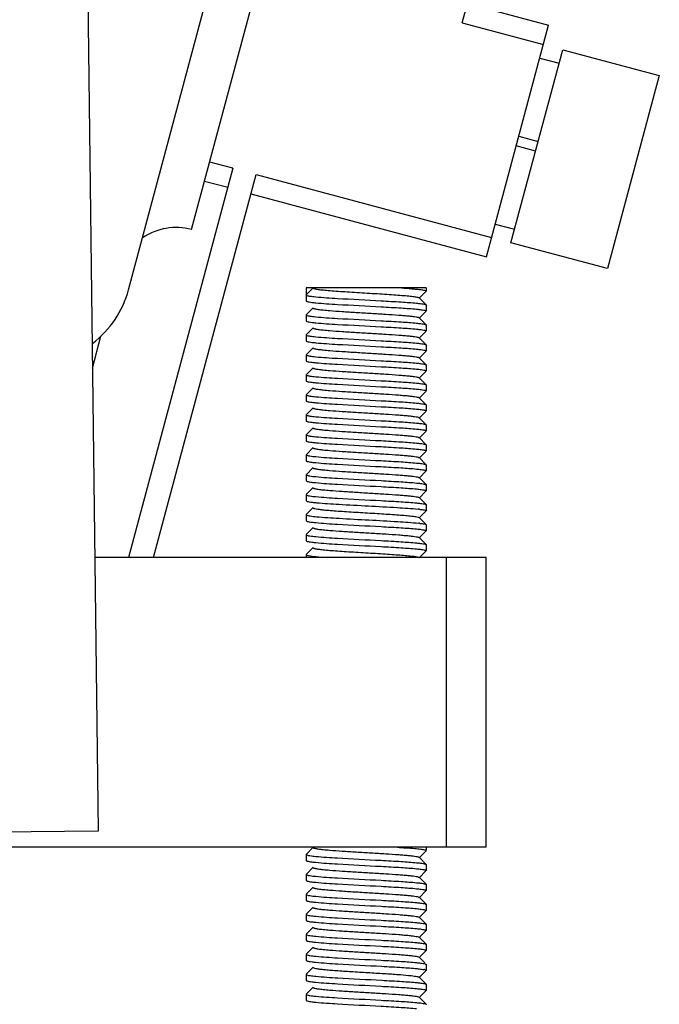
# Model space of a CAD drawing. Header units: millimetres. Extents: x -43833 to -38083, y -3638 to -2112.
# Tile 19 of 114: x -43351 to -43319, y -3195 to -3146. Entities that reach past the tile are written whole.
import ezdxf

# ---------------------------------------------------------------- set-up
doc = ezdxf.new("R2010")
doc.units = ezdxf.units.MM
doc.layers.add('02___PRT_ALL_AXES', color=7, linetype='Continuous')

msp = doc.modelspace()

# ---------------------------------------------------------------- linework, layer by layer
at = {"color": 7, "linetype": 'Continuous'}
for p, q in [((-43345.154, -3159.509), (-43328.006, -3095.509)), ((-43328.463, -3146.152), (-43319.405, -3112.344)), ((-43342.003, -3156.5), (-43337.64, -3140.215)), ((-43347.232, -3141.6), (-43346.683, -3186.597)), ((-43328.204, -3145.186), (-43324.148, -3146.273)), ((-43328.463, -3146.152), (-43324.406, -3147.239)), ((-43327.253, -3157.864), (-43324.148, -3146.273)), ((-43326.029, -3157.157), (-43323.44, -3147.497)), ((-43324.588, -3147.915), (-43323.622, -3148.174)), ((-43323.44, -3147.497), (-43318.611, -3148.792)), ((-43318.611, -3148.792), (-43321.199, -3158.451)), ((-43325.636, -3151.827), (-43324.67, -3152.086)), ((-43324.799, -3152.569), (-43325.765, -3152.31)), ((-43339.938, -3153.43), (-43341.097, -3153.119)), ((-43339.938, -3153.43), (-43345.158, -3172.909)), ((-43343.915, -3172.909), (-43338.779, -3153.74)), ((-43338.779, -3153.74), (-43326.995, -3156.898)), ((-43340.197, -3154.396), (-43341.356, -3154.085)), ((-43339.038, -3154.706), (-43327.253, -3157.864)), ((-43326.813, -3156.222), (-43325.847, -3156.481)), ((-43321.199, -3158.451), (-43326.029, -3157.157)), ((-43330.271, -3159.422), (-43336.271, -3159.422)), ((-43336.271, -3159.422), (-43336.271, -3159.772)), ((-43335.921, -3159.422), (-43336.271, -3159.772)), ((-43330.276, -3159.58), (-43330.626, -3159.932)), ((-43330.271, -3159.572), (-43330.276, -3159.58)), ((-43336.271, -3160.072), (-43336.267, -3160.08)), ((-43330.626, -3159.912), (-43330.276, -3160.264)), ((-43330.276, -3160.264), (-43330.271, -3160.272)), ((-43330.271, -3160.272), (-43330.271, -3160.572)), ((-43336.267, -3160.764), (-43335.917, -3160.412)), ((-43330.276, -3160.58), (-43330.626, -3160.932)), ((-43330.393, -3160.527), (-43330.352, -3160.535)), ((-43336.271, -3160.772), (-43336.271, -3161.072)), ((-43336.271, -3161.072), (-43336.267, -3161.08)), ((-43330.626, -3160.912), (-43330.276, -3161.264)), ((-43336.267, -3161.764), (-43335.917, -3161.412)), ((-43330.276, -3161.58), (-43330.626, -3161.932)), ((-43330.393, -3161.527), (-43330.352, -3161.535)), ((-43330.276, -3161.264), (-43330.271, -3161.272)), ((-43330.271, -3161.272), (-43330.271, -3161.572)), ((-43346.965, -3163.429), (-43346.54, -3161.84)), ((-43336.271, -3161.772), (-43336.271, -3162.072)), ((-43336.271, -3162.072), (-43336.267, -3162.08)), ((-43330.626, -3161.912), (-43330.276, -3162.264)), ((-43336.267, -3162.764), (-43335.917, -3162.412)), ((-43330.276, -3162.58), (-43330.626, -3162.932)), ((-43330.393, -3162.527), (-43330.352, -3162.535)), ((-43330.276, -3162.264), (-43330.271, -3162.272)), ((-43330.271, -3162.272), (-43330.271, -3162.572)), ((-43336.271, -3162.772), (-43336.271, -3163.072)), ((-43336.271, -3163.072), (-43336.267, -3163.08)), ((-43330.626, -3162.912), (-43330.276, -3163.264)), ((-43336.267, -3163.764), (-43335.917, -3163.412)), ((-43330.276, -3163.58), (-43330.626, -3163.932)), ((-43330.393, -3163.527), (-43330.352, -3163.535)), ((-43330.276, -3163.264), (-43330.271, -3163.272)), ((-43330.271, -3163.272), (-43330.271, -3163.572)), ((-43336.271, -3163.772), (-43336.271, -3164.072)), ((-43336.271, -3164.072), (-43336.267, -3164.08)), ((-43330.626, -3163.912), (-43330.276, -3164.264)), ((-43336.267, -3164.764), (-43335.917, -3164.412)), ((-43330.276, -3164.58), (-43330.626, -3164.932)), ((-43330.393, -3164.527), (-43330.352, -3164.535)), ((-43330.276, -3164.264), (-43330.271, -3164.272)), ((-43330.271, -3164.272), (-43330.271, -3164.572)), ((-43336.271, -3164.772), (-43336.271, -3165.072)), ((-43336.271, -3165.072), (-43336.267, -3165.08)), ((-43330.626, -3164.912), (-43330.276, -3165.264)), ((-43336.267, -3165.764), (-43335.917, -3165.412)), ((-43330.276, -3165.58), (-43330.626, -3165.932)), ((-43330.393, -3165.527), (-43330.352, -3165.535)), ((-43330.276, -3165.264), (-43330.271, -3165.272)), ((-43330.271, -3165.272), (-43330.271, -3165.572)), ((-43336.271, -3165.772), (-43336.271, -3166.072)), ((-43336.271, -3166.072), (-43336.267, -3166.08)), ((-43330.626, -3165.912), (-43330.276, -3166.264)), ((-43336.267, -3166.764), (-43335.917, -3166.412)), ((-43330.276, -3166.58), (-43330.626, -3166.932)), ((-43330.393, -3166.527), (-43330.352, -3166.535)), ((-43330.276, -3166.264), (-43330.271, -3166.272)), ((-43330.271, -3166.272), (-43330.271, -3166.572)), ((-43336.271, -3166.772), (-43336.271, -3167.072)), ((-43336.271, -3167.072), (-43336.267, -3167.08)), ((-43330.626, -3166.912), (-43330.276, -3167.264)), ((-43336.267, -3167.764), (-43335.917, -3167.412)), ((-43330.276, -3167.58), (-43330.626, -3167.932)), ((-43330.393, -3167.527), (-43330.352, -3167.535)), ((-43330.276, -3167.264), (-43330.271, -3167.272)), ((-43330.271, -3167.272), (-43330.271, -3167.572)), ((-43336.271, -3167.772), (-43336.271, -3168.072)), ((-43336.271, -3168.072), (-43336.267, -3168.08)), ((-43330.626, -3167.912), (-43330.276, -3168.264)), ((-43336.267, -3168.764), (-43335.917, -3168.412)), ((-43330.276, -3168.58), (-43330.626, -3168.932)), ((-43330.393, -3168.527), (-43330.352, -3168.535)), ((-43330.276, -3168.264), (-43330.271, -3168.272)), ((-43330.271, -3168.272), (-43330.271, -3168.572)), ((-43336.271, -3168.772), (-43336.271, -3169.072)), ((-43336.271, -3169.072), (-43336.267, -3169.08)), ((-43330.626, -3168.912), (-43330.276, -3169.264)), ((-43336.267, -3169.764), (-43335.917, -3169.412)), ((-43330.276, -3169.58), (-43330.626, -3169.932)), ((-43330.393, -3169.527), (-43330.352, -3169.535)), ((-43330.276, -3169.264), (-43330.271, -3169.272)), ((-43330.271, -3169.272), (-43330.271, -3169.572)), ((-43336.271, -3169.772), (-43336.271, -3170.072)), ((-43336.271, -3170.072), (-43336.267, -3170.08)), ((-43330.626, -3169.912), (-43330.276, -3170.264)), ((-43336.267, -3170.764), (-43335.917, -3170.412)), ((-43330.276, -3170.58), (-43330.626, -3170.932)), ((-43330.276, -3170.264), (-43330.271, -3170.272)), ((-43330.271, -3170.272), (-43330.271, -3170.543)), ((-43336.271, -3170.772), (-43336.271, -3171.072)), ((-43336.271, -3171.072), (-43336.267, -3171.08)), ((-43330.666, -3170.893), (-43330.626, -3170.912)), ((-43330.626, -3170.912), (-43330.309, -3171.23)), ((-43336.267, -3171.764), (-43335.917, -3171.412)), ((-43330.276, -3171.58), (-43330.626, -3171.932)), ((-43330.393, -3171.527), (-43330.352, -3171.535)), ((-43330.276, -3171.264), (-43330.271, -3171.272)), ((-43336.271, -3171.772), (-43336.271, -3172.072)), ((-43336.271, -3172.072), (-43336.267, -3172.08)), ((-43330.626, -3171.912), (-43330.276, -3172.264)), ((-43336.267, -3172.764), (-43335.917, -3172.412)), ((-43330.276, -3172.58), (-43330.604, -3172.909)), ((-43330.276, -3172.264), (-43330.271, -3172.272)), ((-43330.271, -3172.272), (-43330.271, -3172.572)), ((-43327.271, -3172.909), (-43346.85, -3172.909)), ((-43336.271, -3172.772), (-43336.271, -3172.909)), ((-43329.271, -3172.909), (-43329.271, -3187.409)), ((-43327.271, -3187.409), (-43327.271, -3172.909)), ((-43346.683, -3186.597), (-43365.682, -3186.828)), ((-43327.271, -3187.409), (-43467.271, -3187.409)), ((-43336.271, -3187.772), (-43336.271, -3188.072)), ((-43336.267, -3187.764), (-43335.917, -3187.412)), ((-43330.276, -3187.58), (-43330.626, -3187.932)), ((-43330.271, -3187.409), (-43330.271, -3187.572)), ((-43336.271, -3188.072), (-43336.267, -3188.08)), ((-43330.626, -3187.912), (-43330.276, -3188.264)), ((-43330.276, -3188.264), (-43330.271, -3188.272)), ((-43330.271, -3188.272), (-43330.271, -3188.572)), ((-43336.271, -3188.772), (-43336.271, -3189.072)), ((-43336.267, -3188.764), (-43335.917, -3188.412)), ((-43330.276, -3188.58), (-43330.626, -3188.932)), ((-43330.393, -3188.527), (-43330.352, -3188.535)), ((-43336.271, -3189.072), (-43336.267, -3189.08)), ((-43330.626, -3188.912), (-43330.276, -3189.264)), ((-43330.276, -3189.264), (-43330.271, -3189.272)), ((-43330.271, -3189.272), (-43330.271, -3189.572)), ((-43336.271, -3189.772), (-43336.271, -3190.072)), ((-43336.267, -3189.764), (-43335.917, -3189.412)), ((-43330.276, -3189.58), (-43330.626, -3189.932)), ((-43330.393, -3189.527), (-43330.352, -3189.535)), ((-43336.271, -3190.072), (-43336.267, -3190.08)), ((-43330.626, -3189.912), (-43330.276, -3190.264)), ((-43330.276, -3190.264), (-43330.271, -3190.272)), ((-43330.271, -3190.272), (-43330.271, -3190.572)), ((-43336.271, -3190.772), (-43336.271, -3191.072)), ((-43336.267, -3190.764), (-43335.917, -3190.412)), ((-43330.276, -3190.58), (-43330.626, -3190.932)), ((-43336.271, -3191.072), (-43336.267, -3191.08)), ((-43330.626, -3190.912), (-43330.276, -3191.264)), ((-43330.276, -3191.264), (-43330.271, -3191.272)), ((-43330.271, -3191.272), (-43330.271, -3191.572)), ((-43336.271, -3191.772), (-43336.271, -3192.072)), ((-43336.267, -3191.764), (-43335.917, -3191.412)), ((-43330.276, -3191.58), (-43330.626, -3191.932)), ((-43330.393, -3191.527), (-43330.352, -3191.535)), ((-43336.271, -3192.072), (-43336.267, -3192.08)), ((-43330.626, -3191.912), (-43330.276, -3192.264)), ((-43330.276, -3192.264), (-43330.271, -3192.272)), ((-43330.271, -3192.272), (-43330.271, -3192.572)), ((-43336.271, -3192.772), (-43336.271, -3193.072)), ((-43336.267, -3192.764), (-43335.917, -3192.412)), ((-43330.276, -3192.58), (-43330.626, -3192.932)), ((-43330.393, -3192.527), (-43330.352, -3192.535)), ((-43336.271, -3193.072), (-43336.267, -3193.08)), ((-43330.626, -3192.912), (-43330.341, -3193.198)), ((-43330.276, -3193.264), (-43330.271, -3193.272)), ((-43330.271, -3193.272), (-43330.271, -3193.572)), ((-43336.271, -3193.772), (-43336.271, -3194.072)), ((-43336.267, -3193.764), (-43335.917, -3193.412)), ((-43330.276, -3193.58), (-43330.626, -3193.932)), ((-43336.271, -3194.072), (-43336.267, -3194.08)), ((-43330.626, -3193.912), (-43330.276, -3194.264)), ((-43330.276, -3194.264), (-43330.271, -3194.272)), ((-43336.267, -3194.764), (-43335.917, -3194.412)), ((-43330.276, -3194.58), (-43330.626, -3194.932)), ((-43330.393, -3194.527), (-43330.352, -3194.535)), ((-43330.271, -3194.272), (-43330.271, -3194.572)), ((-43336.271, -3194.772), (-43336.271, -3195.072)), ((-43336.271, -3195.072), (-43336.267, -3195.08)), ((-43330.626, -3194.912), (-43330.276, -3195.264)), ((-43330.276, -3195.264), (-43330.271, -3195.272))]:
    msp.add_line(p, q, dxfattribs=at)
for centre, radius, start, end in [((-43342.779, -3159.398), 3, 75, 124.0267), ((-43349.984, -3158.215), 5, 307.2869, 345), ((-43331.425, -3177.59), 7.141, 83.4567, 83.8971), ((-43331.387, -3177.951), 6.8, 83.4511, 83.7122), ((-43330.585, -3194.561), 1.052, 77.6402, 79.0712)]:
    msp.add_arc(centre, radius, start, end, dxfattribs=at)
for points, start_tangent, end_tangent in [([(-43336.271, -3159.772), (-43336.241, -3159.795), (-43336.15, -3159.817)], (0, -1), (0.982697, -0.185221)), ([(-43335.921, -3159.422), (-43335.909, -3159.437), (-43335.872, -3159.453), (-43335.812, -3159.468), (-43335.727, -3159.483), (-43335.491, -3159.514), (-43335.173, -3159.545), (-43334.785, -3159.575), (-43334.34, -3159.606), (-43333.856, -3159.637), (-43333.351, -3159.667), (-43332.842, -3159.698), (-43332.35, -3159.729), (-43331.891, -3159.759), (-43331.484, -3159.79), (-43331.142, -3159.82), (-43330.88, -3159.851), (-43330.781, -3159.866), (-43330.705, -3159.882), (-43330.654, -3159.897), (-43330.626, -3159.912)], (0, -1), (0.706409, -0.707803)), ([(-43331.508, -3159.422), (-43330.99, -3159.459), (-43330.777, -3159.478), (-43330.598, -3159.497), (-43330.457, -3159.516), (-43330.354, -3159.534), (-43330.292, -3159.553), (-43330.271, -3159.572)], (0.997857, -0.065435), (0.001026, -0.999999)), ([(-43336.267, -3160.08), (-43336.221, -3160.101), (-43336.126, -3160.122), (-43335.983, -3160.142), (-43335.795, -3160.163)], (0.70919, -0.705017), (0.995222, -0.097638)), ([(-43336.15, -3159.817), (-43336.082, -3159.829), (-43335.795, -3159.863)], (0.982697, -0.185221), (0.995222, -0.097638)), ([(-43335.795, -3159.863), (-43334.709, -3159.942), (-43332.529, -3160.062), (-43331.517, -3160.121), (-43330.748, -3160.181)], (0.995222, -0.097638), (0.995222, -0.097638)), ([(-43335.795, -3160.163), (-43334.709, -3160.242), (-43332.529, -3160.362), (-43331.517, -3160.421), (-43330.748, -3160.481)], (0.995222, -0.097638), (0.995222, -0.097638)), ([(-43330.748, -3160.181), (-43330.559, -3160.202), (-43330.416, -3160.222), (-43330.321, -3160.243), (-43330.276, -3160.264)], (0.995222, -0.097638), (0.709185, -0.705022)), ([(-43335.917, -3160.432), (-43335.89, -3160.447), (-43335.84, -3160.462), (-43335.672, -3160.492), (-43335.418, -3160.522), (-43335.088, -3160.552), (-43334.477, -3160.597), (-43333.769, -3160.642), (-43333.022, -3160.687), (-43332.294, -3160.732), (-43331.645, -3160.777), (-43331.366, -3160.8), (-43331.125, -3160.822), (-43330.927, -3160.845), (-43330.776, -3160.867), (-43330.675, -3160.89), (-43330.626, -3160.912)], (0.706147, -0.708065), (0.708002, -0.706211)), ([(-43330.748, -3160.481), (-43330.638, -3160.492), (-43330.393, -3160.527)], (0.995222, -0.097638), (0.982697, -0.185221)), ([(-43330.352, -3160.535), (-43330.292, -3160.554), (-43330.271, -3160.572)], (0.974252, -0.225464), (0, -1)), ([(-43336.271, -3160.772), (-43336.241, -3160.795), (-43336.15, -3160.817)], (0, -1), (0.982697, -0.185221)), ([(-43336.267, -3161.08), (-43336.221, -3161.101), (-43336.126, -3161.122), (-43335.983, -3161.142), (-43335.795, -3161.163)], (0.70919, -0.705017), (0.995222, -0.097638)), ([(-43336.15, -3160.817), (-43336.082, -3160.829), (-43335.795, -3160.863)], (0.982697, -0.185221), (0.995222, -0.097638)), ([(-43335.795, -3160.863), (-43334.709, -3160.942), (-43332.529, -3161.062), (-43331.517, -3161.121), (-43330.748, -3161.181)], (0.995222, -0.097638), (0.995222, -0.097638)), ([(-43335.795, -3161.163), (-43334.709, -3161.242), (-43332.529, -3161.362), (-43331.517, -3161.421), (-43330.748, -3161.481)], (0.995222, -0.097638), (0.995222, -0.097638)), ([(-43330.748, -3161.181), (-43330.559, -3161.202), (-43330.416, -3161.222), (-43330.321, -3161.243), (-43330.276, -3161.264)], (0.995222, -0.097638), (0.709185, -0.705022)), ([(-43335.917, -3161.432), (-43335.89, -3161.447), (-43335.84, -3161.462), (-43335.767, -3161.477), (-43335.672, -3161.492), (-43335.418, -3161.522), (-43335.088, -3161.552), (-43334.477, -3161.597), (-43333.769, -3161.642), (-43333.022, -3161.687), (-43332.294, -3161.732), (-43331.645, -3161.777), (-43331.366, -3161.8), (-43331.125, -3161.822), (-43330.927, -3161.845), (-43330.776, -3161.867), (-43330.675, -3161.89), (-43330.626, -3161.912)], (0.705155, -0.709053), (0.704798, -0.709408)), ([(-43330.748, -3161.481), (-43330.638, -3161.492), (-43330.393, -3161.527)], (0.995222, -0.097638), (0.982697, -0.185221)), ([(-43330.352, -3161.535), (-43330.292, -3161.554), (-43330.271, -3161.572)], (0.974252, -0.225464), (0, -1)), ([(-43336.271, -3161.772), (-43336.241, -3161.795), (-43336.15, -3161.817)], (0, -1), (0.982697, -0.185221)), ([(-43336.267, -3162.08), (-43336.221, -3162.101), (-43336.126, -3162.122), (-43335.983, -3162.142), (-43335.795, -3162.163)], (0.70919, -0.705017), (0.995222, -0.097638)), ([(-43336.15, -3161.817), (-43336.082, -3161.829), (-43335.795, -3161.863)], (0.982697, -0.185221), (0.995222, -0.097638)), ([(-43335.795, -3161.863), (-43334.709, -3161.942), (-43332.529, -3162.062), (-43331.517, -3162.121), (-43330.748, -3162.181)], (0.995222, -0.097638), (0.995222, -0.097638)), ([(-43335.795, -3162.163), (-43334.709, -3162.242), (-43332.529, -3162.362), (-43331.517, -3162.421), (-43330.748, -3162.481)], (0.995222, -0.097638), (0.995222, -0.097638)), ([(-43330.748, -3162.181), (-43330.559, -3162.202), (-43330.416, -3162.222), (-43330.321, -3162.243), (-43330.276, -3162.264)], (0.995222, -0.097638), (0.709185, -0.705022)), ([(-43335.917, -3162.432), (-43335.89, -3162.447), (-43335.84, -3162.462), (-43335.672, -3162.492), (-43335.418, -3162.522), (-43335.088, -3162.552), (-43334.477, -3162.597), (-43333.769, -3162.642), (-43333.022, -3162.687), (-43332.294, -3162.732), (-43331.645, -3162.777), (-43331.366, -3162.8), (-43331.125, -3162.822), (-43330.927, -3162.845), (-43330.776, -3162.867), (-43330.675, -3162.89), (-43330.626, -3162.912)], (0.708086, -0.706126), (0.706935, -0.707279)), ([(-43330.748, -3162.481), (-43330.638, -3162.492), (-43330.393, -3162.527)], (0.995222, -0.097638), (0.982697, -0.185221)), ([(-43330.352, -3162.535), (-43330.292, -3162.554), (-43330.271, -3162.572)], (0.974252, -0.225464), (0, -1)), ([(-43336.271, -3162.772), (-43336.241, -3162.795), (-43336.15, -3162.817)], (0, -1), (0.982697, -0.185221)), ([(-43336.267, -3163.08), (-43336.221, -3163.101), (-43336.126, -3163.122), (-43335.983, -3163.142), (-43335.795, -3163.163)], (0.70919, -0.705017), (0.995222, -0.097638)), ([(-43336.15, -3162.817), (-43336.082, -3162.829), (-43335.795, -3162.863)], (0.982697, -0.185221), (0.995222, -0.097638)), ([(-43335.795, -3162.863), (-43334.709, -3162.942), (-43332.529, -3163.062), (-43331.517, -3163.121), (-43330.748, -3163.181)], (0.995222, -0.097638), (0.995222, -0.097638)), ([(-43335.795, -3163.163), (-43334.709, -3163.242), (-43332.529, -3163.362), (-43331.517, -3163.421), (-43330.748, -3163.481)], (0.995222, -0.097638), (0.995222, -0.097638)), ([(-43330.748, -3163.181), (-43330.559, -3163.202), (-43330.416, -3163.222), (-43330.321, -3163.243), (-43330.276, -3163.264)], (0.995222, -0.097638), (0.709185, -0.705022)), ([(-43335.917, -3163.432), (-43335.89, -3163.447), (-43335.84, -3163.462), (-43335.672, -3163.492), (-43335.418, -3163.522), (-43335.088, -3163.552), (-43334.477, -3163.597), (-43333.769, -3163.642), (-43333.022, -3163.687), (-43332.294, -3163.732), (-43331.645, -3163.777), (-43331.366, -3163.8), (-43331.125, -3163.822), (-43330.927, -3163.845), (-43330.776, -3163.867), (-43330.675, -3163.89), (-43330.626, -3163.912)], (0.705771, -0.708441), (0.707622, -0.706591)), ([(-43330.748, -3163.481), (-43330.638, -3163.492), (-43330.393, -3163.527)], (0.995222, -0.097638), (0.982697, -0.185221)), ([(-43330.352, -3163.535), (-43330.292, -3163.554), (-43330.271, -3163.572)], (0.974252, -0.225464), (0, -1)), ([(-43336.271, -3163.772), (-43336.241, -3163.795), (-43336.15, -3163.817)], (0, -1), (0.982697, -0.185221)), ([(-43336.267, -3164.08), (-43336.221, -3164.101), (-43336.126, -3164.122), (-43335.983, -3164.142), (-43335.795, -3164.163)], (0.70919, -0.705017), (0.995222, -0.097638)), ([(-43336.15, -3163.817), (-43336.082, -3163.829), (-43335.795, -3163.863)], (0.982697, -0.185221), (0.995222, -0.097638)), ([(-43335.795, -3163.863), (-43334.709, -3163.942), (-43332.529, -3164.062), (-43331.517, -3164.121), (-43330.748, -3164.181)], (0.995222, -0.097638), (0.995222, -0.097638)), ([(-43335.795, -3164.163), (-43334.709, -3164.242), (-43332.529, -3164.362), (-43331.517, -3164.421), (-43330.748, -3164.481)], (0.995222, -0.097638), (0.995222, -0.097638)), ([(-43330.748, -3164.181), (-43330.559, -3164.202), (-43330.416, -3164.222), (-43330.321, -3164.243), (-43330.276, -3164.264)], (0.995222, -0.097638), (0.709185, -0.705022)), ([(-43335.917, -3164.432), (-43335.89, -3164.447), (-43335.84, -3164.462), (-43335.767, -3164.477), (-43335.672, -3164.492), (-43335.418, -3164.522), (-43335.088, -3164.552), (-43334.477, -3164.597), (-43333.769, -3164.642), (-43333.022, -3164.687), (-43332.294, -3164.732), (-43331.645, -3164.777), (-43331.366, -3164.8), (-43331.125, -3164.822), (-43330.927, -3164.845), (-43330.776, -3164.867), (-43330.675, -3164.89), (-43330.626, -3164.912)], (0.705766, -0.708445), (0.704868, -0.709338)), ([(-43330.748, -3164.481), (-43330.638, -3164.492), (-43330.393, -3164.527)], (0.995222, -0.097638), (0.982697, -0.185221)), ([(-43330.352, -3164.535), (-43330.292, -3164.554), (-43330.271, -3164.572)], (0.974252, -0.225464), (0, -1)), ([(-43336.271, -3164.772), (-43336.241, -3164.795), (-43336.15, -3164.817)], (0, -1), (0.982697, -0.185221)), ([(-43336.267, -3165.08), (-43336.221, -3165.101), (-43336.126, -3165.122), (-43335.983, -3165.142), (-43335.795, -3165.163)], (0.70919, -0.705017), (0.995222, -0.097638)), ([(-43336.15, -3164.817), (-43336.082, -3164.829), (-43335.795, -3164.863)], (0.982697, -0.185221), (0.995222, -0.097638)), ([(-43335.795, -3164.863), (-43334.709, -3164.942), (-43332.529, -3165.062), (-43331.517, -3165.121), (-43330.748, -3165.181)], (0.995222, -0.097638), (0.995222, -0.097638)), ([(-43335.795, -3165.163), (-43334.709, -3165.242), (-43332.529, -3165.362), (-43331.517, -3165.421), (-43330.748, -3165.481)], (0.995222, -0.097638), (0.995222, -0.097638)), ([(-43330.748, -3165.181), (-43330.559, -3165.202), (-43330.416, -3165.222), (-43330.321, -3165.243), (-43330.276, -3165.264)], (0.995222, -0.097638), (0.709185, -0.705022)), ([(-43335.917, -3165.432), (-43335.89, -3165.447), (-43335.84, -3165.462), (-43335.672, -3165.492), (-43335.418, -3165.522), (-43335.088, -3165.552), (-43334.477, -3165.597), (-43333.769, -3165.642), (-43333.022, -3165.687), (-43332.294, -3165.732), (-43331.645, -3165.777), (-43331.366, -3165.8), (-43331.125, -3165.822), (-43330.927, -3165.845), (-43330.776, -3165.867), (-43330.675, -3165.89), (-43330.626, -3165.912)], (0.707883, -0.70633), (0.707417, -0.706797)), ([(-43330.748, -3165.481), (-43330.638, -3165.492), (-43330.393, -3165.527)], (0.995222, -0.097638), (0.982697, -0.185221)), ([(-43330.352, -3165.535), (-43330.292, -3165.554), (-43330.271, -3165.572)], (0.974252, -0.225464), (0, -1)), ([(-43336.271, -3165.772), (-43336.241, -3165.795), (-43336.15, -3165.817)], (0, -1), (0.982697, -0.185221)), ([(-43336.267, -3166.08), (-43336.221, -3166.101), (-43336.126, -3166.122), (-43335.983, -3166.142), (-43335.795, -3166.163)], (0.70919, -0.705017), (0.995222, -0.097638)), ([(-43336.15, -3165.817), (-43336.082, -3165.829), (-43335.795, -3165.863)], (0.982697, -0.185221), (0.995222, -0.097638)), ([(-43335.795, -3165.863), (-43334.709, -3165.942), (-43332.529, -3166.062), (-43331.517, -3166.121), (-43330.748, -3166.181)], (0.995222, -0.097638), (0.995222, -0.097638)), ([(-43335.795, -3166.163), (-43334.709, -3166.242), (-43332.529, -3166.362), (-43331.517, -3166.421), (-43330.748, -3166.481)], (0.995222, -0.097638), (0.995222, -0.097638)), ([(-43330.748, -3166.181), (-43330.559, -3166.202), (-43330.416, -3166.222), (-43330.321, -3166.243), (-43330.276, -3166.264)], (0.995222, -0.097638), (0.709185, -0.705022)), ([(-43335.917, -3166.432), (-43335.89, -3166.447), (-43335.84, -3166.462), (-43335.672, -3166.492), (-43335.418, -3166.522), (-43335.088, -3166.552), (-43334.477, -3166.597), (-43333.769, -3166.642), (-43333.022, -3166.687), (-43332.294, -3166.732), (-43331.645, -3166.777), (-43331.366, -3166.8), (-43331.125, -3166.822), (-43330.927, -3166.845), (-43330.776, -3166.867), (-43330.675, -3166.89), (-43330.626, -3166.912)], (0.705218, -0.70899), (0.70655, -0.707663)), ([(-43330.748, -3166.481), (-43330.638, -3166.492), (-43330.393, -3166.527)], (0.995222, -0.097638), (0.982697, -0.185221)), ([(-43330.352, -3166.535), (-43330.292, -3166.554), (-43330.271, -3166.572)], (0.974252, -0.225464), (0, -1)), ([(-43336.271, -3166.772), (-43336.241, -3166.795), (-43336.15, -3166.817)], (0, -1), (0.982697, -0.185221)), ([(-43336.267, -3167.08), (-43336.221, -3167.101), (-43336.126, -3167.122), (-43335.983, -3167.142), (-43335.795, -3167.163)], (0.70919, -0.705017), (0.995222, -0.097638)), ([(-43336.15, -3166.817), (-43336.082, -3166.829), (-43335.795, -3166.863)], (0.982697, -0.185221), (0.995222, -0.097638)), ([(-43335.795, -3166.863), (-43334.709, -3166.942), (-43332.529, -3167.062), (-43331.517, -3167.121), (-43330.748, -3167.181)], (0.995222, -0.097638), (0.995222, -0.097638)), ([(-43335.795, -3167.163), (-43334.709, -3167.242), (-43332.529, -3167.362), (-43331.517, -3167.421), (-43330.748, -3167.481)], (0.995222, -0.097638), (0.995222, -0.097638)), ([(-43335.917, -3167.432), (-43335.89, -3167.447), (-43335.84, -3167.462), (-43335.767, -3167.477), (-43335.672, -3167.492), (-43335.418, -3167.522), (-43335.088, -3167.552), (-43334.477, -3167.597), (-43333.769, -3167.642), (-43333.022, -3167.687), (-43332.294, -3167.732), (-43331.645, -3167.777), (-43331.366, -3167.8), (-43331.125, -3167.822), (-43330.927, -3167.845), (-43330.776, -3167.867), (-43330.675, -3167.89), (-43330.626, -3167.912)], (0.706701, -0.707513), (0.705127, -0.709081)), ([(-43330.748, -3167.181), (-43330.559, -3167.202), (-43330.416, -3167.222), (-43330.321, -3167.243), (-43330.276, -3167.264)], (0.995222, -0.097638), (0.709185, -0.705022)), ([(-43330.748, -3167.481), (-43330.638, -3167.492), (-43330.393, -3167.527)], (0.995222, -0.097638), (0.982697, -0.185221)), ([(-43330.352, -3167.535), (-43330.292, -3167.554), (-43330.271, -3167.572)], (0.974252, -0.225464), (0, -1)), ([(-43336.271, -3167.772), (-43336.241, -3167.795), (-43336.15, -3167.817)], (0, -1), (0.982697, -0.185221)), ([(-43336.267, -3168.08), (-43336.221, -3168.101), (-43336.126, -3168.122), (-43335.983, -3168.142), (-43335.795, -3168.163)], (0.70919, -0.705017), (0.995222, -0.097638)), ([(-43336.15, -3167.817), (-43336.082, -3167.829), (-43335.795, -3167.863)], (0.982697, -0.185221), (0.995222, -0.097638)), ([(-43335.795, -3167.863), (-43334.709, -3167.942), (-43332.529, -3168.062), (-43331.517, -3168.121), (-43330.748, -3168.181)], (0.995222, -0.097638), (0.995222, -0.097638)), ([(-43335.917, -3168.432), (-43335.89, -3168.447), (-43335.84, -3168.462), (-43335.672, -3168.492), (-43335.418, -3168.522), (-43335.088, -3168.552), (-43334.477, -3168.597), (-43333.769, -3168.642), (-43333.022, -3168.687), (-43332.294, -3168.732), (-43331.645, -3168.777), (-43331.366, -3168.8), (-43331.125, -3168.822), (-43330.927, -3168.845), (-43330.776, -3168.867), (-43330.675, -3168.89), (-43330.626, -3168.912)], (0.707526, -0.706687), (0.707804, -0.706409)), ([(-43335.795, -3168.163), (-43334.709, -3168.242), (-43332.529, -3168.362), (-43331.517, -3168.421), (-43330.748, -3168.481)], (0.995222, -0.097638), (0.995222, -0.097638)), ([(-43330.748, -3168.181), (-43330.559, -3168.202), (-43330.416, -3168.222), (-43330.321, -3168.243), (-43330.276, -3168.264)], (0.995222, -0.097638), (0.709185, -0.705022)), ([(-43330.748, -3168.481), (-43330.638, -3168.492), (-43330.393, -3168.527)], (0.995222, -0.097638), (0.982697, -0.185221)), ([(-43330.352, -3168.535), (-43330.292, -3168.554), (-43330.271, -3168.572)], (0.974252, -0.225464), (0, -1)), ([(-43336.271, -3168.772), (-43336.241, -3168.795), (-43336.15, -3168.817)], (0, -1), (0.982697, -0.185221)), ([(-43336.267, -3169.08), (-43336.221, -3169.101), (-43336.126, -3169.122), (-43335.983, -3169.142), (-43335.795, -3169.163)], (0.70919, -0.705017), (0.995222, -0.097638)), ([(-43336.15, -3168.817), (-43336.082, -3168.829), (-43335.795, -3168.863)], (0.982697, -0.185221), (0.995222, -0.097638)), ([(-43335.795, -3168.863), (-43334.709, -3168.942), (-43332.529, -3169.062), (-43331.517, -3169.121), (-43330.748, -3169.181)], (0.995222, -0.097638), (0.995222, -0.097638)), ([(-43335.917, -3169.432), (-43335.89, -3169.447), (-43335.84, -3169.462), (-43335.767, -3169.477), (-43335.672, -3169.492), (-43335.418, -3169.522), (-43335.088, -3169.552), (-43334.477, -3169.597), (-43333.769, -3169.642), (-43333.022, -3169.687), (-43332.294, -3169.732), (-43331.645, -3169.777), (-43331.366, -3169.8), (-43331.125, -3169.822), (-43330.927, -3169.845), (-43330.776, -3169.867), (-43330.675, -3169.89), (-43330.626, -3169.912)], (0.70492, -0.709287), (0.705969, -0.708242)), ([(-43335.795, -3169.163), (-43334.709, -3169.242), (-43332.529, -3169.362), (-43331.517, -3169.421), (-43330.748, -3169.481)], (0.995222, -0.097638), (0.995222, -0.097638)), ([(-43330.748, -3169.181), (-43330.559, -3169.202), (-43330.416, -3169.222), (-43330.321, -3169.243), (-43330.276, -3169.264)], (0.995222, -0.097638), (0.709185, -0.705022)), ([(-43330.748, -3169.481), (-43330.638, -3169.492), (-43330.393, -3169.527)], (0.995222, -0.097638), (0.982697, -0.185221)), ([(-43330.352, -3169.535), (-43330.292, -3169.554), (-43330.271, -3169.572)], (0.974252, -0.225464), (0, -1)), ([(-43336.271, -3169.772), (-43336.241, -3169.795), (-43336.15, -3169.817)], (0, -1), (0.982697, -0.185221)), ([(-43336.267, -3170.08), (-43336.219, -3170.102), (-43336.117, -3170.123), (-43335.964, -3170.145), (-43335.762, -3170.166)], (0.709446, -0.70476), (0.995505, -0.094713)), ([(-43336.15, -3169.817), (-43336.082, -3169.829), (-43335.795, -3169.863)], (0.982697, -0.185221), (0.995222, -0.097638)), ([(-43335.795, -3169.863), (-43334.709, -3169.942), (-43332.529, -3170.062), (-43331.517, -3170.121), (-43330.748, -3170.181)], (0.995222, -0.097638), (0.995222, -0.097638)), ([(-43335.917, -3170.432), (-43335.891, -3170.446), (-43335.845, -3170.46), (-43335.689, -3170.489), (-43335.454, -3170.518), (-43335.147, -3170.547), (-43334.78, -3170.576), (-43334.363, -3170.604), (-43333.91, -3170.633), (-43333.437, -3170.662), (-43332.489, -3170.72), (-43331.643, -3170.777), (-43331.293, -3170.806), (-43331.008, -3170.835), (-43330.797, -3170.864), (-43330.666, -3170.893)], (0.707482, -0.706731), (0.950516, -0.310676)), ([(-43335.762, -3170.166), (-43334.634, -3170.247), (-43333.162, -3170.328), (-43331.718, -3170.409), (-43330.666, -3170.489)], (0.995505, -0.094713), (0.994317, -0.106463)), ([(-43330.748, -3170.181), (-43330.559, -3170.202), (-43330.416, -3170.222), (-43330.321, -3170.243), (-43330.276, -3170.264)], (0.995222, -0.097638), (0.709185, -0.705022)), ([(-43330.611, -3170.496), (-43330.516, -3170.507), (-43330.322, -3170.543)], (0.993469, -0.114102), (0.960758, -0.277387)), ([(-43330.322, -3170.543), (-43330.284, -3170.557), (-43330.271, -3170.572)], (0.960758, -0.277387), (0, -1)), ([(-43336.271, -3170.772), (-43336.263, -3170.784), (-43336.239, -3170.795), (-43336.141, -3170.819)], (0, -1), (0.983795, -0.179296)), ([(-43336.267, -3171.08), (-43336.221, -3171.101), (-43336.126, -3171.122), (-43335.983, -3171.142), (-43335.795, -3171.163)], (0.70919, -0.705017), (0.995222, -0.097638)), ([(-43336.141, -3170.819), (-43336.069, -3170.831), (-43335.762, -3170.866)], (0.983795, -0.179296), (0.995505, -0.094713)), ([(-43335.762, -3170.866), (-43334.623, -3170.948), (-43333.138, -3171.029), (-43331.687, -3171.111), (-43330.642, -3171.192)], (0.995505, -0.094713), (0.993979, -0.109573)), ([(-43335.917, -3171.432), (-43335.89, -3171.447), (-43335.84, -3171.462), (-43335.672, -3171.492), (-43335.418, -3171.522), (-43335.088, -3171.552), (-43334.477, -3171.597), (-43333.769, -3171.642), (-43333.022, -3171.687), (-43332.294, -3171.732), (-43331.645, -3171.777), (-43331.366, -3171.8), (-43331.125, -3171.822), (-43330.927, -3171.845), (-43330.776, -3171.867), (-43330.675, -3171.89), (-43330.626, -3171.912)], (0.707065, -0.707149), (0.70805, -0.706162)), ([(-43335.795, -3171.163), (-43334.709, -3171.242), (-43332.529, -3171.362), (-43331.517, -3171.421), (-43330.748, -3171.481)], (0.995222, -0.097638), (0.995222, -0.097638)), ([(-43330.748, -3171.481), (-43330.638, -3171.492), (-43330.393, -3171.527)], (0.995222, -0.097638), (0.982697, -0.185221)), ([(-43330.611, -3171.196), (-43330.516, -3171.207), (-43330.322, -3171.243)], (0.993469, -0.114102), (0.960758, -0.277387)), ([(-43330.352, -3171.535), (-43330.292, -3171.554), (-43330.271, -3171.572)], (0.974252, -0.225464), (0, -1)), ([(-43330.322, -3171.243), (-43330.306, -3171.248), (-43330.276, -3171.264)], (0.960758, -0.277387), (0.706573, -0.70764)), ([(-43336.271, -3171.772), (-43336.241, -3171.795), (-43336.15, -3171.817)], (0, -1), (0.982697, -0.185221)), ([(-43336.267, -3172.08), (-43336.221, -3172.101), (-43336.126, -3172.122), (-43335.983, -3172.142), (-43335.795, -3172.163)], (0.70919, -0.705017), (0.995222, -0.097638)), ([(-43336.15, -3171.817), (-43336.082, -3171.829), (-43335.795, -3171.863)], (0.982697, -0.185221), (0.995222, -0.097638)), ([(-43335.795, -3171.863), (-43334.709, -3171.942), (-43332.529, -3172.062), (-43331.517, -3172.121), (-43330.748, -3172.181)], (0.995222, -0.097638), (0.995222, -0.097638)), ([(-43335.917, -3172.432), (-43335.89, -3172.446), (-43335.84, -3172.461), (-43335.674, -3172.491), (-43335.423, -3172.521), (-43335.097, -3172.551), (-43334.706, -3172.581), (-43334.266, -3172.611), (-43333.79, -3172.641), (-43333.296, -3172.671), (-43332.801, -3172.7), (-43332.322, -3172.73), (-43331.877, -3172.76), (-43331.481, -3172.79), (-43331.148, -3172.82), (-43330.89, -3172.85), (-43330.715, -3172.88), (-43330.661, -3172.895), (-43330.629, -3172.91)], (0.704798, -0.709408), (0.793043, -0.609166)), ([(-43335.795, -3172.163), (-43334.709, -3172.242), (-43332.529, -3172.362), (-43331.517, -3172.421), (-43330.748, -3172.481)], (0.995222, -0.097638), (0.995222, -0.097638)), ([(-43330.748, -3172.181), (-43330.559, -3172.202), (-43330.416, -3172.222), (-43330.321, -3172.243), (-43330.276, -3172.264)], (0.995222, -0.097638), (0.709185, -0.705022)), ([(-43330.748, -3172.481), (-43330.638, -3172.492), (-43330.393, -3172.527)], (0.995222, -0.097638), (0.982697, -0.185221)), ([(-43330.393, -3172.527), (-43330.302, -3172.549), (-43330.271, -3172.572)], (0.982697, -0.185221), (0, -1)), ([(-43336.271, -3172.772), (-43336.241, -3172.795), (-43336.15, -3172.817)], (0, -1), (0.982697, -0.185221)), ([(-43336.15, -3172.817), (-43335.789, -3172.863), (-43335.22, -3172.909)], (0.982697, -0.185221), (0.997574, -0.069617)), ([(-43336.271, -3187.772), (-43336.241, -3187.795), (-43336.15, -3187.817)], (0, -1), (0.982697, -0.185221)), ([(-43336.15, -3187.817), (-43336.082, -3187.829), (-43335.795, -3187.863)], (0.982697, -0.185221), (0.995222, -0.097638)), ([(-43335.917, -3187.432), (-43335.89, -3187.447), (-43335.84, -3187.462), (-43335.672, -3187.492), (-43335.418, -3187.522), (-43335.088, -3187.552), (-43334.477, -3187.597), (-43333.769, -3187.642), (-43333.022, -3187.687), (-43332.294, -3187.732), (-43331.645, -3187.777), (-43331.366, -3187.8), (-43331.125, -3187.822), (-43330.927, -3187.845), (-43330.776, -3187.867), (-43330.675, -3187.89), (-43330.626, -3187.912)], (0.707624, -0.706589), (0.705641, -0.708569)), ([(-43335.795, -3187.863), (-43334.709, -3187.942), (-43332.529, -3188.062), (-43331.517, -3188.121), (-43330.748, -3188.181)], (0.995222, -0.097638), (0.995222, -0.097638)), ([(-43331.705, -3187.409), (-43330.841, -3187.472), (-43330.543, -3187.504), (-43330.352, -3187.535)], (0.998071, -0.06209), (0.974252, -0.225464)), ([(-43330.352, -3187.535), (-43330.292, -3187.554), (-43330.271, -3187.572)], (0.974252, -0.225464), (0, -1)), ([(-43336.267, -3188.08), (-43336.221, -3188.101), (-43336.126, -3188.122), (-43335.983, -3188.142), (-43335.795, -3188.163)], (0.70919, -0.705017), (0.995222, -0.097638)), ([(-43335.795, -3188.163), (-43334.709, -3188.242), (-43332.529, -3188.362), (-43331.517, -3188.421), (-43330.748, -3188.481)], (0.995222, -0.097638), (0.995222, -0.097638)), ([(-43330.748, -3188.181), (-43330.559, -3188.202), (-43330.416, -3188.222), (-43330.321, -3188.243), (-43330.276, -3188.264)], (0.995222, -0.097638), (0.709185, -0.705022)), ([(-43336.271, -3188.772), (-43336.241, -3188.795), (-43336.15, -3188.817)], (0, -1), (0.982697, -0.185221)), ([(-43336.15, -3188.817), (-43336.082, -3188.829), (-43335.795, -3188.863)], (0.982697, -0.185221), (0.995222, -0.097638)), ([(-43335.917, -3188.432), (-43335.89, -3188.447), (-43335.84, -3188.462), (-43335.672, -3188.492), (-43335.418, -3188.522), (-43335.088, -3188.552), (-43334.477, -3188.597), (-43333.769, -3188.642), (-43333.022, -3188.687), (-43332.294, -3188.732), (-43331.645, -3188.777), (-43331.366, -3188.8), (-43331.125, -3188.822), (-43330.927, -3188.845), (-43330.776, -3188.867), (-43330.675, -3188.89), (-43330.626, -3188.912)], (0.706938, -0.707275), (0.708084, -0.706128)), ([(-43330.748, -3188.481), (-43330.638, -3188.492), (-43330.393, -3188.527)], (0.995222, -0.097638), (0.982697, -0.185221)), ([(-43330.352, -3188.535), (-43330.292, -3188.554), (-43330.271, -3188.572)], (0.974252, -0.225464), (0, -1)), ([(-43336.267, -3189.08), (-43336.221, -3189.101), (-43336.126, -3189.122), (-43335.983, -3189.142), (-43335.795, -3189.163)], (0.70919, -0.705017), (0.995222, -0.097638)), ([(-43335.795, -3188.863), (-43334.709, -3188.942), (-43332.529, -3189.062), (-43331.517, -3189.121), (-43330.748, -3189.181)], (0.995222, -0.097638), (0.995222, -0.097638)), ([(-43335.795, -3189.163), (-43334.709, -3189.242), (-43332.529, -3189.362), (-43331.517, -3189.421), (-43330.748, -3189.481)], (0.995222, -0.097638), (0.995222, -0.097638)), ([(-43330.748, -3189.181), (-43330.559, -3189.202), (-43330.416, -3189.222), (-43330.321, -3189.243), (-43330.276, -3189.264)], (0.995222, -0.097638), (0.709185, -0.705022)), ([(-43336.271, -3189.772), (-43336.241, -3189.795), (-43336.15, -3189.817)], (0, -1), (0.982697, -0.185221)), ([(-43336.15, -3189.817), (-43336.082, -3189.829), (-43335.795, -3189.863)], (0.982697, -0.185221), (0.995222, -0.097638)), ([(-43335.917, -3189.432), (-43335.89, -3189.447), (-43335.84, -3189.462), (-43335.767, -3189.477), (-43335.672, -3189.492), (-43335.418, -3189.522), (-43335.088, -3189.552), (-43334.477, -3189.597), (-43333.769, -3189.642), (-43333.022, -3189.687), (-43332.294, -3189.732), (-43331.645, -3189.777), (-43331.366, -3189.8), (-43331.125, -3189.822), (-43330.927, -3189.845), (-43330.776, -3189.867), (-43330.675, -3189.89), (-43330.626, -3189.912)], (0.704801, -0.709405), (0.706466, -0.707747)), ([(-43330.748, -3189.481), (-43330.638, -3189.492), (-43330.393, -3189.527)], (0.995222, -0.097638), (0.982697, -0.185221)), ([(-43330.352, -3189.535), (-43330.292, -3189.554), (-43330.271, -3189.572)], (0.974252, -0.225464), (0, -1)), ([(-43336.267, -3190.08), (-43336.221, -3190.101), (-43336.126, -3190.122), (-43335.983, -3190.142), (-43335.795, -3190.163)], (0.70919, -0.705017), (0.995222, -0.097638)), ([(-43335.795, -3189.863), (-43334.709, -3189.942), (-43332.529, -3190.062), (-43331.517, -3190.121), (-43330.748, -3190.181)], (0.995222, -0.097638), (0.995222, -0.097638)), ([(-43335.795, -3190.163), (-43334.709, -3190.242), (-43332.529, -3190.362), (-43331.517, -3190.421), (-43330.748, -3190.481)], (0.995222, -0.097638), (0.995222, -0.097638)), ([(-43330.748, -3190.181), (-43330.559, -3190.202), (-43330.416, -3190.222), (-43330.321, -3190.243), (-43330.276, -3190.264)], (0.995222, -0.097638), (0.709185, -0.705022)), ([(-43336.271, -3190.772), (-43336.241, -3190.795), (-43336.15, -3190.817)], (0, -1), (0.982697, -0.185221)), ([(-43336.15, -3190.817), (-43336.082, -3190.829), (-43335.795, -3190.863)], (0.982697, -0.185221), (0.995222, -0.097638)), ([(-43335.917, -3190.432), (-43335.89, -3190.447), (-43335.84, -3190.462), (-43335.672, -3190.492), (-43335.418, -3190.522), (-43335.088, -3190.552), (-43334.477, -3190.597), (-43333.769, -3190.642), (-43333.022, -3190.687), (-43332.294, -3190.732), (-43331.645, -3190.777), (-43331.366, -3190.8), (-43331.125, -3190.822), (-43330.927, -3190.845), (-43330.776, -3190.867), (-43330.675, -3190.89), (-43330.626, -3190.912)], (0.708004, -0.706208), (0.706144, -0.708068)), ([(-43330.748, -3190.481), (-43330.638, -3190.492), (-43330.393, -3190.527)], (0.995222, -0.097638), (0.982697, -0.185221)), ([(-43330.393, -3190.527), (-43330.302, -3190.549), (-43330.271, -3190.572)], (0.982697, -0.185221), (0, -1)), ([(-43336.267, -3191.08), (-43336.221, -3191.101), (-43336.126, -3191.122), (-43335.983, -3191.142), (-43335.795, -3191.163)], (0.70919, -0.705017), (0.995222, -0.097638)), ([(-43335.795, -3190.863), (-43334.709, -3190.942), (-43332.529, -3191.062), (-43331.517, -3191.121), (-43330.748, -3191.181)], (0.995222, -0.097638), (0.995222, -0.097638)), ([(-43335.795, -3191.163), (-43334.709, -3191.242), (-43332.529, -3191.362), (-43331.517, -3191.421), (-43330.748, -3191.481)], (0.995222, -0.097638), (0.995222, -0.097638)), ([(-43330.748, -3191.181), (-43330.559, -3191.202), (-43330.416, -3191.222), (-43330.321, -3191.243), (-43330.276, -3191.264)], (0.995222, -0.097638), (0.709185, -0.705022)), ([(-43336.271, -3191.772), (-43336.241, -3191.795), (-43336.15, -3191.817)], (0, -1), (0.982697, -0.185221)), ([(-43335.917, -3191.432), (-43335.89, -3191.447), (-43335.84, -3191.462), (-43335.672, -3191.492), (-43335.418, -3191.522), (-43335.088, -3191.552), (-43334.477, -3191.597), (-43333.769, -3191.642), (-43333.022, -3191.687), (-43332.294, -3191.732), (-43331.645, -3191.777), (-43331.366, -3191.8), (-43331.125, -3191.822), (-43330.927, -3191.845), (-43330.776, -3191.867), (-43330.675, -3191.89), (-43330.626, -3191.912)], (0.706412, -0.707801), (0.708089, -0.706124)), ([(-43330.748, -3191.481), (-43330.638, -3191.492), (-43330.393, -3191.527)], (0.995222, -0.097638), (0.982697, -0.185221)), ([(-43330.352, -3191.535), (-43330.292, -3191.554), (-43330.271, -3191.572)], (0.974252, -0.225464), (0, -1)), ([(-43336.267, -3192.08), (-43336.221, -3192.101), (-43336.126, -3192.122), (-43335.983, -3192.142), (-43335.795, -3192.163)], (0.70919, -0.705017), (0.995222, -0.097638)), ([(-43336.15, -3191.817), (-43336.082, -3191.829), (-43335.795, -3191.863)], (0.982697, -0.185221), (0.995222, -0.097638)), ([(-43335.795, -3191.863), (-43334.709, -3191.942), (-43332.529, -3192.062), (-43331.517, -3192.121), (-43330.748, -3192.181)], (0.995222, -0.097638), (0.995222, -0.097638)), ([(-43335.795, -3192.163), (-43334.709, -3192.242), (-43332.529, -3192.362), (-43331.517, -3192.421), (-43330.748, -3192.481)], (0.995222, -0.097638), (0.995222, -0.097638)), ([(-43330.748, -3192.181), (-43330.559, -3192.202), (-43330.416, -3192.222), (-43330.321, -3192.243), (-43330.276, -3192.264)], (0.995222, -0.097638), (0.709185, -0.705022)), ([(-43336.271, -3192.772), (-43336.241, -3192.795), (-43336.15, -3192.817)], (0, -1), (0.982697, -0.185221)), ([(-43335.917, -3192.432), (-43335.89, -3192.447), (-43335.84, -3192.462), (-43335.767, -3192.477), (-43335.672, -3192.492), (-43335.418, -3192.522), (-43335.088, -3192.552), (-43334.477, -3192.597), (-43333.769, -3192.642), (-43333.022, -3192.687), (-43332.294, -3192.732), (-43331.645, -3192.777), (-43331.366, -3192.8), (-43331.125, -3192.822), (-43330.927, -3192.845), (-43330.776, -3192.867), (-43330.675, -3192.89), (-43330.626, -3192.912)], (0.704968, -0.709239), (0.704849, -0.709357)), ([(-43330.748, -3192.481), (-43330.638, -3192.492), (-43330.393, -3192.527)], (0.995222, -0.097638), (0.982697, -0.185221)), ([(-43330.352, -3192.535), (-43330.292, -3192.554), (-43330.271, -3192.572)], (0.974252, -0.225464), (0, -1)), ([(-43336.267, -3193.08), (-43336.221, -3193.101), (-43336.125, -3193.122), (-43335.98, -3193.143), (-43335.789, -3193.163)], (0.709237, -0.70497), (0.995277, -0.09708)), ([(-43336.15, -3192.817), (-43336.082, -3192.829), (-43335.795, -3192.863)], (0.982697, -0.185221), (0.995222, -0.097638)), ([(-43335.795, -3192.863), (-43334.709, -3192.942), (-43332.529, -3193.062), (-43331.517, -3193.121), (-43330.748, -3193.181)], (0.995222, -0.097638), (0.995222, -0.097638)), ([(-43335.789, -3193.163), (-43334.691, -3193.244), (-43332.495, -3193.364), (-43331.482, -3193.424), (-43330.721, -3193.484)], (0.995277, -0.09708), (0.99496, -0.100268)), ([(-43330.748, -3193.181), (-43330.559, -3193.202), (-43330.416, -3193.222), (-43330.321, -3193.243), (-43330.276, -3193.264)], (0.995222, -0.097638), (0.709185, -0.705022)), ([(-43336.271, -3193.772), (-43336.24, -3193.795), (-43336.148, -3193.818)], (0, -1), (0.982909, -0.184094)), ([(-43335.917, -3193.432), (-43335.859, -3193.457), (-43335.736, -3193.482), (-43335.553, -3193.507), (-43335.312, -3193.532), (-43335.021, -3193.557), (-43334.686, -3193.582), (-43333.92, -3193.633), (-43333.089, -3193.683), (-43332.277, -3193.733), (-43331.563, -3193.783), (-43331.018, -3193.834)], (0.708116, -0.706096), (0.993555, -0.113351)), ([(-43330.721, -3193.484), (-43330.618, -3193.495), (-43330.386, -3193.528)], (0.99496, -0.100268), (0.981719, -0.190335)), ([(-43330.36, -3193.533), (-43330.294, -3193.553), (-43330.271, -3193.572)], (0.97666, -0.214793), (0, -1)), ([(-43336.267, -3194.08), (-43336.221, -3194.101), (-43336.126, -3194.122), (-43335.983, -3194.142), (-43335.795, -3194.163)], (0.70919, -0.705017), (0.995222, -0.097638)), ([(-43336.148, -3193.818), (-43336.08, -3193.829), (-43335.789, -3193.863)], (0.982909, -0.184094), (0.995277, -0.09708)), ([(-43335.795, -3194.163), (-43334.709, -3194.242), (-43332.529, -3194.362), (-43331.517, -3194.421), (-43330.748, -3194.481)], (0.995222, -0.097638), (0.995222, -0.097638)), ([(-43335.789, -3193.863), (-43334.691, -3193.944), (-43332.495, -3194.064), (-43331.482, -3194.124), (-43330.721, -3194.184)], (0.995277, -0.09708), (0.99496, -0.100268)), ([(-43331.018, -3193.834), (-43330.864, -3193.853), (-43330.746, -3193.873), (-43330.666, -3193.893), (-43330.626, -3193.912)], (0.993555, -0.113351), (0.706305, -0.707908)), ([(-43330.721, -3194.184), (-43330.544, -3194.204), (-43330.409, -3194.224), (-43330.319, -3194.244), (-43330.276, -3194.264)], (0.99496, -0.100268), (0.708335, -0.705877)), ([(-43335.917, -3194.432), (-43335.89, -3194.447), (-43335.84, -3194.462), (-43335.672, -3194.492), (-43335.418, -3194.522), (-43335.088, -3194.552), (-43334.477, -3194.597), (-43333.769, -3194.642), (-43333.022, -3194.687), (-43332.294, -3194.732), (-43331.645, -3194.777), (-43331.366, -3194.8), (-43331.125, -3194.822), (-43330.927, -3194.845), (-43330.776, -3194.867), (-43330.675, -3194.89), (-43330.626, -3194.912)], (0.705889, -0.708323), (0.707848, -0.706365)), ([(-43330.748, -3194.481), (-43330.638, -3194.492), (-43330.393, -3194.527)], (0.995222, -0.097638), (0.982697, -0.185221)), ([(-43330.352, -3194.535), (-43330.292, -3194.554), (-43330.271, -3194.572)], (0.974252, -0.225464), (0, -1)), ([(-43336.271, -3194.772), (-43336.241, -3194.795), (-43336.15, -3194.817)], (0, -1), (0.982697, -0.185221)), ([(-43336.267, -3195.08), (-43336.221, -3195.101), (-43336.126, -3195.122), (-43335.983, -3195.142), (-43335.795, -3195.163)], (0.70919, -0.705017), (0.995222, -0.097638)), ([(-43336.15, -3194.817), (-43336.082, -3194.829), (-43335.795, -3194.863)], (0.982697, -0.185221), (0.995222, -0.097638)), ([(-43335.795, -3194.863), (-43334.709, -3194.942), (-43332.529, -3195.062), (-43331.517, -3195.121), (-43330.748, -3195.181)], (0.995222, -0.097638), (0.995222, -0.097638)), ([(-43335.795, -3195.163), (-43334.709, -3195.242), (-43332.529, -3195.362), (-43331.517, -3195.421), (-43330.748, -3195.481)], (0.995222, -0.097638), (0.995222, -0.097638)), ([(-43330.748, -3195.181), (-43330.559, -3195.202), (-43330.416, -3195.222), (-43330.321, -3195.243), (-43330.276, -3195.264)], (0.995222, -0.097638), (0.709185, -0.705022))]:
    msp.add_spline(points, degree=3, dxfattribs=dict(at, start_tangent=start_tangent, end_tangent=end_tangent))
at = {"layer": '02___PRT_ALL_AXES', "color": 7, "linetype": 'Continuous'}
for p, q in [((-43336.271, -3159.422), (-43336.271, -3160.072)), ((-43330.271, -3159.422), (-43330.271, -3159.572)), ((-43330.271, -3160.272), (-43330.271, -3160.572)), ((-43336.271, -3160.772), (-43336.271, -3161.072)), ((-43330.271, -3161.272), (-43330.271, -3161.572)), ((-43336.271, -3161.772), (-43336.271, -3162.072)), ((-43330.271, -3162.272), (-43330.271, -3162.572)), ((-43336.271, -3162.772), (-43336.271, -3163.072)), ((-43330.271, -3163.272), (-43330.271, -3163.572)), ((-43336.271, -3163.772), (-43336.271, -3164.072)), ((-43330.271, -3164.272), (-43330.271, -3164.572)), ((-43336.271, -3164.772), (-43336.271, -3165.072)), ((-43330.271, -3165.272), (-43330.271, -3165.572)), ((-43336.271, -3165.772), (-43336.271, -3166.072)), ((-43330.271, -3166.272), (-43330.271, -3166.572)), ((-43336.271, -3166.772), (-43336.271, -3167.072)), ((-43330.271, -3167.272), (-43330.271, -3167.572)), ((-43336.271, -3167.772), (-43336.271, -3168.072)), ((-43330.271, -3168.272), (-43330.271, -3168.572)), ((-43336.271, -3168.772), (-43336.271, -3169.072)), ((-43330.271, -3169.272), (-43330.271, -3169.572)), ((-43336.271, -3169.772), (-43336.271, -3170.072)), ((-43330.271, -3170.272), (-43330.271, -3170.543)), ((-43336.271, -3170.772), (-43336.271, -3171.072)), ((-43330.271, -3171.272), (-43330.271, -3171.572)), ((-43336.271, -3171.772), (-43336.271, -3172.072)), ((-43336.271, -3172.772), (-43336.271, -3172.909)), ((-43336.271, -3187.772), (-43336.271, -3188.072)), ((-43330.271, -3187.409), (-43330.271, -3187.572)), ((-43330.271, -3188.272), (-43330.271, -3188.572)), ((-43336.271, -3188.772), (-43336.271, -3189.072)), ((-43330.271, -3189.272), (-43330.271, -3189.572)), ((-43336.271, -3189.772), (-43336.271, -3190.072)), ((-43336.271, -3190.772), (-43336.271, -3191.072)), ((-43330.271, -3191.272), (-43330.271, -3191.572)), ((-43336.271, -3191.772), (-43336.271, -3192.072)), ((-43330.271, -3192.272), (-43330.271, -3192.572)), ((-43336.271, -3192.772), (-43336.271, -3193.072)), ((-43330.271, -3193.272), (-43330.271, -3193.572)), ((-43336.271, -3193.772), (-43336.271, -3194.072)), ((-43330.271, -3194.272), (-43330.271, -3194.572)), ((-43336.271, -3194.772), (-43336.271, -3195.072))]:
    msp.add_line(p, q, dxfattribs=at)

doc.saveas('drawing.dxf')
